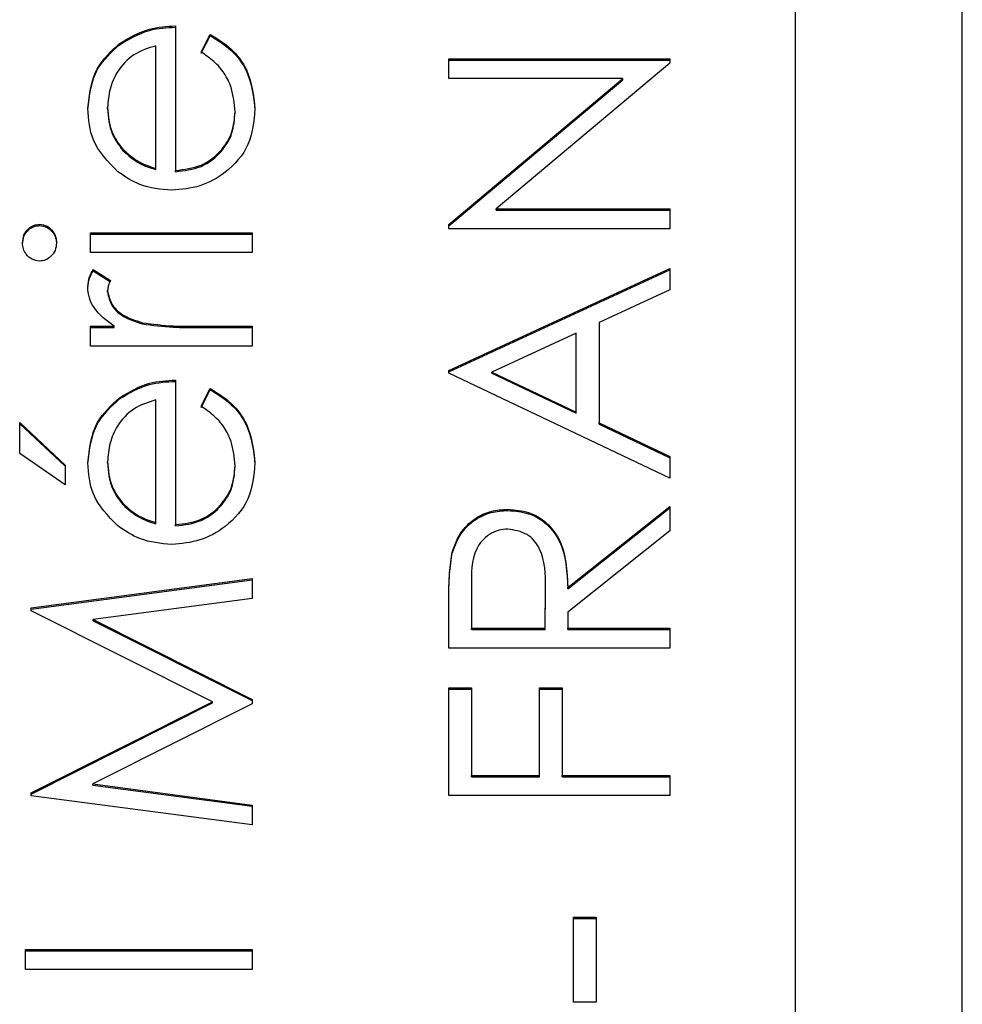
# Model space of a CAD drawing. Header units: millimetres. Extents: x 555 to 1891, y 89 to 1282.
# Tile 11 of 39: x 728.61 to 730.86, y 578.44 to 580.79. Entities that reach past the tile are written whole.
import ezdxf

# ---------------------------------------------------------------- set-up
doc = ezdxf.new("R2010")
doc.units = ezdxf.units.MM

msp = doc.modelspace()

# ---------------------------------------------------------------- linework, layer by layer
at = {"color": 7, "linetype": 'Continuous', "lineweight": 25}
for p, q in [((730.4643, 607.8123), (730.4643, 567.8296)), ((730.8643, 567.8296), (730.8643, 607.8123)), ((728.9811, 580.7773), (728.9811, 580.4315)), ((729.0422, 580.7148), (729.0643, 580.757)), ((729.0643, 580.754), (729.0643, 580.757)), ((728.8469, 580.7323), (728.8469, 580.7353)), ((729.0422, 580.7119), (729.0643, 580.754)), ((728.9336, 580.4365), (728.9336, 580.7299)), ((729.6351, 580.6988), (730.1643, 580.6988)), ((729.6351, 580.6513), (729.6351, 580.6988)), ((729.6351, 580.6958), (730.1643, 580.6958)), ((730.1643, 580.688), (729.7488, 580.3394)), ((730.1643, 580.6988), (730.1643, 580.688)), ((730.0516, 580.6513), (729.6351, 580.6513)), ((729.6351, 580.3019), (730.0516, 580.6513)), ((729.6351, 580.2989), (730.0516, 580.6484)), ((730.0516, 580.6484), (730.0516, 580.6513)), ((728.8183, 580.5791), (728.8183, 580.582)), ((729.1236, 580.5696), (729.1236, 580.5725)), ((728.8546, 580.4795), (728.8546, 580.4824)), ((728.9336, 580.4335), (728.9336, 580.4365)), ((728.9811, 580.4285), (728.9811, 580.4315)), ((729.7488, 580.3394), (730.1643, 580.3394)), ((729.7488, 580.3364), (729.7488, 580.3394)), ((729.7488, 580.3364), (730.1643, 580.3364)), ((730.1643, 580.3394), (730.1643, 580.2919)), ((728.6557, 580.2997), (728.6557, 580.3026)), ((729.6351, 580.2919), (729.6351, 580.3019)), ((730.1643, 580.2919), (729.6351, 580.2919)), ((728.7776, 580.2823), (729.1643, 580.2823)), ((728.7776, 580.2348), (728.7776, 580.2823)), ((728.7776, 580.2793), (729.1643, 580.2793)), ((729.1643, 580.2823), (729.1643, 580.2348)), ((729.1643, 580.2348), (728.7776, 580.2348)), ((728.7841, 580.1941), (728.8252, 580.1681)), ((728.7841, 580.1912), (728.7841, 580.1941)), ((728.7841, 580.1912), (728.8252, 580.1651)), ((729.6351, 579.9528), (730.1643, 580.197)), ((729.6351, 579.9499), (730.1643, 580.194)), ((730.1643, 580.197), (730.1643, 580.1454)), ((728.8183, 580.1409), (728.8183, 580.1438)), ((730.1643, 580.1454), (729.9947, 580.0672)), ((728.7776, 580.0585), (728.8345, 580.0585)), ((728.7776, 580.011), (728.7776, 580.0585)), ((728.7776, 580.0556), (728.8345, 580.0556)), ((728.8345, 580.0556), (728.8345, 580.0585)), ((728.9016, 580.064), (728.9016, 580.067)), ((729.0343, 580.0585), (729.1643, 580.0585)), ((729.0343, 580.0556), (729.0343, 580.0585)), ((729.0343, 580.0556), (729.1643, 580.0556)), ((729.1643, 580.0585), (729.1643, 580.011)), ((729.9947, 580.0672), (729.9947, 579.8274)), ((729.9404, 580.0422), (729.7383, 579.9489)), ((729.9404, 579.8531), (729.9404, 580.0422)), ((729.1643, 580.011), (728.7776, 580.011)), ((729.6351, 579.946), (729.6351, 579.9528)), ((730.1643, 579.6951), (729.6351, 579.946)), ((729.7383, 579.9489), (729.9404, 579.8531)), ((729.7383, 579.946), (729.7383, 579.9489)), ((729.7383, 579.946), (729.9404, 579.8502)), ((728.9811, 579.9297), (728.9811, 579.5838)), ((729.0422, 579.8671), (729.0643, 579.9093)), ((729.0643, 579.9064), (729.0643, 579.9093)), ((728.8469, 579.8847), (728.8469, 579.8876)), ((729.0422, 579.8642), (729.0643, 579.9064)), ((728.9336, 579.5888), (728.9336, 579.8822)), ((729.9404, 579.8502), (729.9404, 579.8531)), ((728.608, 579.8279), (728.7165, 579.7263)), ((728.608, 579.7539), (728.608, 579.8279)), ((728.608, 579.825), (728.7165, 579.7234)), ((729.9947, 579.8274), (730.1643, 579.747)), ((729.9947, 579.8244), (729.9947, 579.8274)), ((729.9947, 579.8244), (730.1643, 579.744)), ((728.7165, 579.6788), (728.608, 579.7539)), ((730.1643, 579.747), (730.1643, 579.6951)), ((728.7165, 579.7263), (728.7165, 579.6788)), ((728.8183, 579.7314), (728.8183, 579.7344)), ((729.1236, 579.7219), (729.1236, 579.7248)), ((728.8546, 579.6318), (728.8546, 579.6348)), ((729.9201, 579.433), (730.1643, 579.6273)), ((730.1643, 579.6273), (730.1643, 579.5686)), ((729.7766, 579.6176), (729.7766, 579.6205)), ((729.9201, 579.4301), (730.1643, 579.6244)), ((728.9336, 579.5859), (728.9336, 579.5888)), ((728.9811, 579.5809), (728.9811, 579.5838)), ((730.1643, 579.5686), (729.9201, 579.3743)), ((729.6423, 579.511), (729.6423, 579.514)), ((728.6351, 579.3847), (729.1643, 579.455)), ((728.6351, 579.3818), (729.1643, 579.452)), ((729.1643, 579.455), (729.1643, 579.4073)), ((729.6894, 579.4349), (729.6894, 579.3357)), ((729.8658, 579.3357), (729.8665, 579.4326)), ((729.8658, 579.3328), (729.8665, 579.4296)), ((729.8665, 579.4326), (729.8665, 579.4344)), ((729.8665, 579.4296), (729.8665, 579.4326)), ((729.9201, 579.4301), (729.9201, 579.433)), ((729.1643, 579.4073), (728.7835, 579.3566)), ((729.6351, 579.2883), (729.6351, 579.3941)), ((728.6351, 579.3778), (728.6351, 579.3847)), ((729.0693, 579.16), (728.6351, 579.3778)), ((729.9201, 579.3743), (729.9201, 579.3357)), ((728.7835, 579.3566), (729.1643, 579.1657)), ((728.7835, 579.3537), (728.7835, 579.3566)), ((728.7835, 579.3537), (729.1643, 579.1628)), ((729.6894, 579.3357), (729.8658, 579.3357)), ((729.6894, 579.3328), (729.6894, 579.3357)), ((729.6894, 579.3328), (729.8658, 579.3328)), ((729.8658, 579.3328), (729.8658, 579.3357)), ((729.9201, 579.3357), (730.1643, 579.3357)), ((729.9201, 579.3328), (729.9201, 579.3357)), ((729.9201, 579.3328), (730.1643, 579.3328)), ((730.1643, 579.3357), (730.1643, 579.2883)), ((730.1643, 579.2883), (729.6351, 579.2883)), ((729.6351, 579.1933), (729.6894, 579.1933)), ((729.6351, 578.9356), (729.6351, 579.1933)), ((729.6351, 579.1904), (729.6894, 579.1904)), ((729.6894, 579.1933), (729.6894, 578.9831)), ((729.8522, 579.1933), (729.9065, 579.1933)), ((729.8522, 578.9831), (729.8522, 579.1933)), ((729.8522, 579.1904), (729.9065, 579.1904)), ((729.9065, 579.1933), (729.9065, 578.9831)), ((728.6351, 578.9416), (729.0693, 579.16)), ((728.6351, 578.9387), (729.0693, 579.157)), ((729.1643, 579.155), (728.7827, 578.9633)), ((729.0693, 579.157), (729.0693, 579.16)), ((729.1643, 579.1657), (729.1643, 579.155)), ((729.6894, 578.9831), (729.8522, 578.9831)), ((729.6894, 578.9802), (729.6894, 578.9831)), ((729.6894, 578.9802), (729.8522, 578.9802)), ((729.8522, 578.9802), (729.8522, 578.9831)), ((729.9065, 578.9831), (730.1643, 578.9831)), ((729.9065, 578.9802), (729.9065, 578.9831)), ((729.9065, 578.9802), (730.1643, 578.9802)), ((730.1643, 578.9831), (730.1643, 578.9356)), ((728.6351, 578.9348), (728.6351, 578.9416)), ((728.7827, 578.9633), (729.1643, 578.9128)), ((728.7827, 578.9604), (728.7827, 578.9633)), ((728.7827, 578.9604), (729.1643, 578.9099)), ((729.1643, 578.865), (728.6351, 578.9348)), ((730.1643, 578.9356), (729.6351, 578.9356)), ((729.1643, 578.9128), (729.1643, 578.865)), ((729.9336, 578.644), (729.9879, 578.644)), ((729.9336, 578.4406), (729.9336, 578.644)), ((729.9336, 578.6411), (729.9879, 578.6411)), ((729.9879, 578.644), (729.9879, 578.4406)), ((728.6216, 578.5666), (729.1643, 578.5666)), ((728.6216, 578.5192), (728.6216, 578.5666)), ((729.1643, 578.5666), (729.1643, 578.5192)), ((728.6216, 578.5637), (729.1643, 578.5637)), ((729.1643, 578.5192), (728.6216, 578.5192)), ((729.9879, 578.4406), (729.9336, 578.4406))]:
    msp.add_line(p, q, dxfattribs=at)
for points, knots in [([(728.8469, 580.7353), (728.8702, 580.749), (728.9118, 580.7737), (728.9599, 580.7762), (728.9811, 580.7773)], [0, 0, 0, 0, 0.558897, 1, 1, 1, 1]), ([(728.8469, 580.7323), (728.8702, 580.7461), (728.9118, 580.7707), (728.9599, 580.7733), (728.9811, 580.7744)], [0, 0, 0, 0, 0.558897, 1, 1, 1, 1]), ([(729.0643, 580.757), (729.0818, 580.7462), (729.1168, 580.7246), (729.1617, 580.6638), (729.1675, 580.6108), (729.1711, 580.5784)], [0, 0, 0, 0, 0.280919, 0.561407, 1, 1, 1, 1]), ([(728.7708, 580.5796), (728.7748, 580.614), (728.7819, 580.6754), (728.827, 580.7169), (728.8469, 580.7353)], [0, 0, 0, 0, 0.558919, 1, 1, 1, 1]), ([(729.0643, 580.754), (729.0818, 580.7432), (729.1168, 580.7217), (729.1617, 580.6609), (729.1675, 580.6078), (729.1711, 580.5755)], [0, 0, 0, 0, 0.280919, 0.561407, 1, 1, 1, 1]), ([(728.7708, 580.5767), (728.7748, 580.611), (728.7819, 580.6725), (728.827, 580.714), (728.8469, 580.7323)], [0, 0, 0, 0, 0.558919, 1, 1, 1, 1]), ([(728.9336, 580.7299), (728.9153, 580.724), (728.8788, 580.7125), (728.842, 580.6719), (728.8218, 580.6268), (728.8195, 580.597), (728.8183, 580.582)], [0, 0, 0, 0, 0.280138, 0.559194, 0.779598, 1, 1, 1, 1]), ([(729.1236, 580.5725), (729.1217, 580.592), (729.1186, 580.6241), (729.0991, 580.665), (729.0734, 580.6933), (729.0526, 580.7076), (729.0422, 580.7148)], [0, 0, 0, 0, 0.339465, 0.559626, 0.779498, 1, 1, 1, 1]), ([(728.8429, 580.4285), (728.8195, 580.4522), (728.7777, 580.4947), (728.7729, 580.5536), (728.7708, 580.5796)], [0, 0, 0, 0, 0.558577, 1, 1, 1, 1]), ([(728.8183, 580.582), (728.8201, 580.5615), (728.8233, 580.5249), (728.845, 580.4954), (728.8546, 580.4824)], [0, 0, 0, 0, 0.559458, 1, 1, 1, 1]), ([(728.8183, 580.5791), (728.8201, 580.5586), (728.8233, 580.5219), (728.845, 580.4925), (728.8546, 580.4795)], [0, 0, 0, 0, 0.559458, 1, 1, 1, 1]), ([(729.1711, 580.5784), (729.1684, 580.549), (729.1632, 580.4903), (729.1067, 580.4271), (729.0406, 580.3903), (728.9949, 580.3861), (728.972, 580.384)], [0, 0, 0, 0, 0.279885, 0.558859, 0.779462, 1, 1, 1, 1]), ([(728.9811, 580.4315), (729.0021, 580.4339), (729.0439, 580.4388), (729.0913, 580.4762), (729.1195, 580.5231), (729.1222, 580.556), (729.1236, 580.5725)], [0, 0, 0, 0, 0.279963, 0.559359, 0.779526, 1, 1, 1, 1]), ([(728.9811, 580.4285), (729.0021, 580.431), (729.0439, 580.4358), (729.0913, 580.4732), (729.1195, 580.5202), (729.1222, 580.5531), (729.1236, 580.5696)], [0, 0, 0, 0, 0.279963, 0.559359, 0.779526, 1, 1, 1, 1]), ([(728.8546, 580.4824), (728.8676, 580.4709), (728.891, 580.4503), (728.9206, 580.4407), (728.9336, 580.4365)], [0, 0, 0, 0, 0.558795, 1, 1, 1, 1]), ([(728.8546, 580.4795), (728.8676, 580.468), (728.891, 580.4473), (728.9206, 580.4377), (728.9336, 580.4335)], [0, 0, 0, 0, 0.558795, 1, 1, 1, 1]), ([(728.972, 580.384), (728.9457, 580.3864), (728.8988, 580.3906), (728.86, 580.4169), (728.8429, 580.4285)], [0, 0, 0, 0, 0.559427, 1, 1, 1, 1]), ([(728.6148, 580.2583), (728.6154, 580.2646), (728.6167, 580.2772), (728.6274, 580.2917), (728.6409, 580.3011), (728.6508, 580.3021), (728.6557, 580.3026)], [0, 0, 0, 0, 0.279869, 0.559866, 0.779911, 1, 1, 1, 1]), ([(728.6148, 580.2554), (728.6154, 580.2617), (728.6167, 580.2742), (728.6274, 580.2887), (728.6409, 580.2981), (728.6508, 580.2992), (728.6557, 580.2997)], [0, 0, 0, 0, 0.279869, 0.559866, 0.779911, 1, 1, 1, 1]), ([(728.6557, 580.3026), (728.6619, 580.3017), (728.6744, 580.2999), (728.6873, 580.2872), (728.6951, 580.2731), (728.6958, 580.2633), (728.6962, 580.2583)], [0, 0, 0, 0, 0.27916, 0.558862, 0.779356, 1, 1, 1, 1]), ([(728.6557, 580.2997), (728.6619, 580.2988), (728.6744, 580.297), (728.6873, 580.2843), (728.6951, 580.2701), (728.6958, 580.2603), (728.6962, 580.2554)], [0, 0, 0, 0, 0.27916, 0.558862, 0.779356, 1, 1, 1, 1]), ([(728.6557, 580.2145), (728.6494, 580.2153), (728.637, 580.2171), (728.6238, 580.2295), (728.6159, 580.2436), (728.6152, 580.2534), (728.6148, 580.2583)], [0, 0, 0, 0, 0.279289, 0.558897, 0.779452, 1, 1, 1, 1]), ([(728.6962, 580.2583), (728.6955, 580.2521), (728.6942, 580.2397), (728.6836, 580.2255), (728.6703, 580.2161), (728.6606, 580.215), (728.6557, 580.2145)], [0, 0, 0, 0, 0.279784, 0.559698, 0.779921, 1, 1, 1, 1]), ([(728.7708, 580.1528), (728.7718, 580.161), (728.7735, 580.1757), (728.7808, 580.1885), (728.7841, 580.1941)], [0, 0, 0, 0, 0.559243, 1, 1, 1, 1]), ([(728.7708, 580.1499), (728.7718, 580.1581), (728.7735, 580.1728), (728.7808, 580.1855), (728.7841, 580.1912)], [0, 0, 0, 0, 0.559243, 1, 1, 1, 1]), ([(728.8252, 580.1681), (728.8232, 580.1637), (728.8196, 580.156), (728.8187, 580.1475), (728.8183, 580.1438)], [0, 0, 0, 0, 0.560396, 1, 1, 1, 1]), ([(728.8345, 580.0585), (728.8164, 580.0718), (728.791, 580.0903), (728.7732, 580.1266), (728.7716, 580.1441), (728.7708, 580.1528)], [0, 0, 0, 0, 0.558788, 0.779481, 1, 1, 1, 1]), ([(728.8183, 580.1438), (728.8207, 580.1326), (728.8256, 580.1102), (728.8568, 580.0814), (728.8846, 580.0725), (728.9016, 580.067)], [0, 0, 0, 0, 0.2783358, 0.5587681, 1, 1, 1, 1]), ([(728.8183, 580.1409), (728.8207, 580.1297), (728.8256, 580.1072), (728.8568, 580.0785), (728.8846, 580.0695), (728.9016, 580.064)], [0, 0, 0, 0, 0.278336, 0.558768, 1, 1, 1, 1]), ([(728.9016, 580.067), (728.9263, 580.0639), (728.9704, 580.0583), (729.0148, 580.0584), (729.0343, 580.0585)], [0, 0, 0, 0, 0.559636, 1, 1, 1, 1]), ([(728.9016, 580.064), (728.9263, 580.0609), (728.9704, 580.0553), (729.0148, 580.0555), (729.0343, 580.0556)], [0, 0, 0, 0, 0.559636, 1, 1, 1, 1]), ([(728.8469, 579.8876), (728.8702, 579.9014), (728.9118, 579.926), (728.9599, 579.9285), (728.9811, 579.9297)], [0, 0, 0, 0, 0.558897, 1, 1, 1, 1]), ([(728.8469, 579.8847), (728.8702, 579.8984), (728.9118, 579.9231), (728.9599, 579.9256), (728.9811, 579.9267)], [0, 0, 0, 0, 0.558897, 1, 1, 1, 1]), ([(729.0643, 579.9093), (729.0818, 579.8985), (729.1168, 579.877), (729.1617, 579.8162), (729.1675, 579.7631), (729.1711, 579.7308)], [0, 0, 0, 0, 0.280919, 0.561407, 1, 1, 1, 1]), ([(728.7708, 579.7319), (728.7748, 579.7663), (728.7819, 579.8278), (728.827, 579.8693), (728.8469, 579.8876)], [0, 0, 0, 0, 0.558919, 1, 1, 1, 1]), ([(728.7708, 579.729), (728.7748, 579.7634), (728.7819, 579.8248), (728.827, 579.8663), (728.8469, 579.8847)], [0, 0, 0, 0, 0.558919, 1, 1, 1, 1]), ([(729.0643, 579.9064), (729.0818, 579.8956), (729.1168, 579.874), (729.1617, 579.8132), (729.1675, 579.7602), (729.1711, 579.7278)], [0, 0, 0, 0, 0.280919, 0.561407, 1, 1, 1, 1]), ([(728.9336, 579.8822), (728.9153, 579.8764), (728.8788, 579.8648), (728.842, 579.8242), (728.8218, 579.7792), (728.8195, 579.7493), (728.8183, 579.7344)], [0, 0, 0, 0, 0.280138, 0.559194, 0.779598, 1, 1, 1, 1]), ([(729.1236, 579.7248), (729.1217, 579.7443), (729.1186, 579.7764), (729.0991, 579.8173), (729.0734, 579.8457), (729.0526, 579.86), (729.0422, 579.8671)], [0, 0, 0, 0, 0.339465, 0.559626, 0.779498, 1, 1, 1, 1]), ([(728.8429, 579.5809), (728.8195, 579.6046), (728.7777, 579.6471), (728.7729, 579.706), (728.7708, 579.7319)], [0, 0, 0, 0, 0.558577, 1, 1, 1, 1]), ([(728.8183, 579.7344), (728.8201, 579.7139), (728.8233, 579.6772), (728.845, 579.6478), (728.8546, 579.6348)], [0, 0, 0, 0, 0.5594582, 1, 1, 1, 1]), ([(728.8183, 579.7314), (728.8201, 579.7109), (728.8233, 579.6743), (728.845, 579.6448), (728.8546, 579.6318)], [0, 0, 0, 0, 0.559458, 1, 1, 1, 1]), ([(729.1711, 579.7308), (729.1684, 579.7014), (729.1632, 579.6427), (729.1067, 579.5794), (729.0406, 579.5427), (728.9949, 579.5385), (728.972, 579.5363)], [0, 0, 0, 0, 0.279885, 0.558859, 0.779462, 1, 1, 1, 1]), ([(728.9811, 579.5838), (729.0021, 579.5862), (729.0439, 579.5911), (729.0913, 579.6285), (729.1195, 579.6754), (729.1222, 579.7084), (729.1236, 579.7248)], [0, 0, 0, 0, 0.279963, 0.559359, 0.779526, 1, 1, 1, 1]), ([(728.9811, 579.5809), (729.0021, 579.5833), (729.0439, 579.5882), (729.0913, 579.6256), (729.1195, 579.6725), (729.1222, 579.7054), (729.1236, 579.7219)], [0, 0, 0, 0, 0.279963, 0.559359, 0.779526, 1, 1, 1, 1]), ([(728.8546, 579.6348), (728.8676, 579.6232), (728.891, 579.6026), (728.9206, 579.593), (728.9336, 579.5888)], [0, 0, 0, 0, 0.558795, 1, 1, 1, 1]), ([(728.8546, 579.6318), (728.8676, 579.6203), (728.891, 579.5997), (728.9206, 579.5901), (728.9336, 579.5859)], [0, 0, 0, 0, 0.558795, 1, 1, 1, 1]), ([(729.6423, 579.514), (729.6478, 579.5306), (729.6589, 579.5637), (729.6945, 579.5987), (729.7356, 579.6179), (729.7629, 579.6197), (729.7766, 579.6205)], [0, 0, 0, 0, 0.279797, 0.5595, 0.779626, 1, 1, 1, 1]), ([(729.6423, 579.511), (729.6478, 579.5276), (729.6589, 579.5608), (729.6945, 579.5957), (729.7356, 579.615), (729.7629, 579.6167), (729.7766, 579.6176)], [0, 0, 0, 0, 0.279797, 0.5595, 0.779626, 1, 1, 1, 1]), ([(729.7766, 579.6205), (729.7934, 579.6192), (729.8268, 579.6164), (729.8713, 579.5902), (729.9157, 579.5306), (729.9183, 579.4732), (729.9201, 579.433)], [0, 0, 0, 0, 0.18712, 0.373979, 0.560911, 1, 1, 1, 1]), ([(729.7766, 579.6176), (729.7934, 579.6162), (729.8268, 579.6135), (729.8713, 579.5873), (729.9157, 579.5277), (729.9183, 579.4703), (729.9201, 579.4301)], [0, 0, 0, 0, 0.18712, 0.373979, 0.560911, 1, 1, 1, 1]), ([(728.972, 579.5363), (728.9457, 579.5387), (728.8988, 579.5429), (728.86, 579.5692), (728.8429, 579.5809)], [0, 0, 0, 0, 0.559427, 1, 1, 1, 1]), ([(729.7765, 579.5731), (729.7688, 579.5725), (729.7533, 579.5714), (729.7322, 579.5608), (729.7142, 579.546), (729.6884, 579.5067), (729.6889, 579.4668), (729.6894, 579.4349)], [0, 0, 0, 0, 0.125307, 0.250617, 0.375954, 0.501281, 1, 1, 1, 1]), ([(729.8665, 579.4326), (729.8664, 579.4651), (729.8663, 579.5057), (729.8405, 579.5458), (729.8162, 579.5668), (729.7923, 579.5706), (729.7765, 579.5731)], [0, 0, 0, 0, 0.499827, 0.625498, 0.751208, 1, 1, 1, 1]), ([(729.6351, 579.3941), (729.6351, 579.4166), (729.6349, 579.4567), (729.6401, 579.4965), (729.6423, 579.514)], [0, 0, 0, 0, 0.56024, 1, 1, 1, 1]), ([(729.6351, 579.3912), (729.6351, 579.4137), (729.6349, 579.4538), (729.6401, 579.4935), (729.6423, 579.511)], [0, 0, 0, 0, 0.5602397, 1, 1, 1, 1])]:
    msp.add_open_spline(points, degree=3, knots=knots, dxfattribs=at)

doc.saveas('drawing.dxf')
